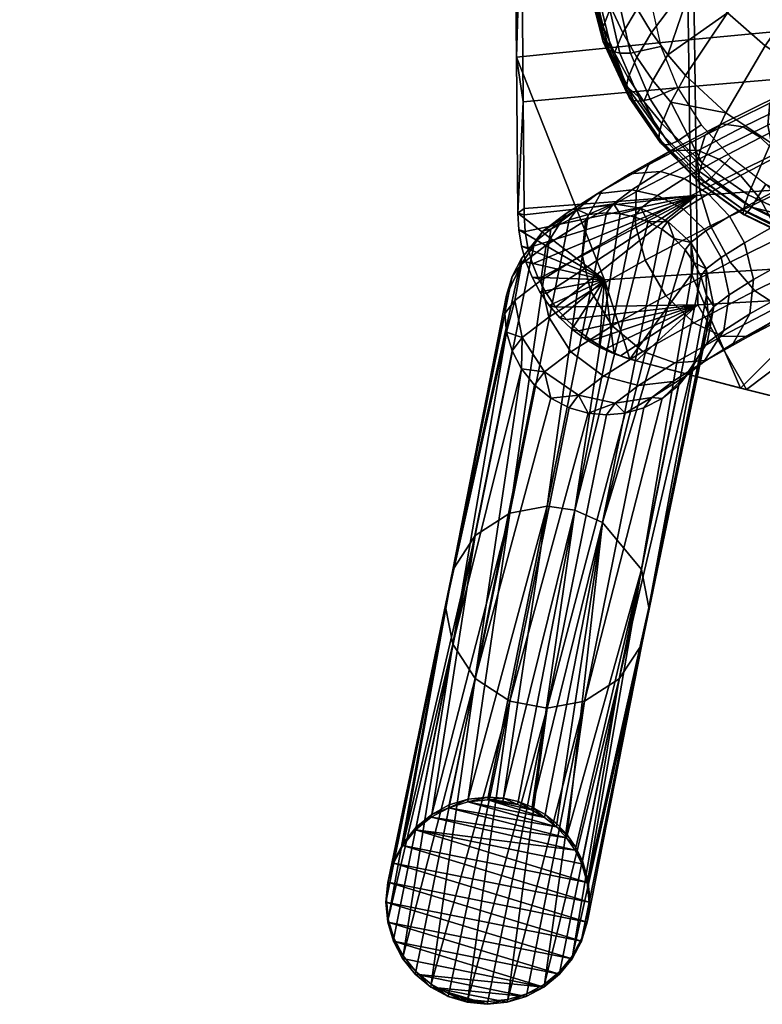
# Model space of a CAD drawing. Header units: millimetres. Extents: x -270 to 270, y -233 to 281.
# Tile 1 of 77: x -262 to -203, y -233 to -156. Entities that reach past the tile are written whole.
import ezdxf

# ---------------------------------------------------------------- set-up
doc = ezdxf.new("R2010")
doc.units = ezdxf.units.MM
doc.header["$MEASUREMENT"] = 0
for name, color, linetype in [('nozky', 250, 'Continuous'), ('podnoz', 251, 'Continuous'), ('ram', 7, 'Continuous'), ('sedak', 22, 'Continuous')]:
    doc.layers.add(name, color=color, linetype=linetype)

msp = doc.modelspace()

# ---------------------------------------------------------------- meshes
at = {"layer": 'nozky'}
mesh = msp.add_polyface(dxfattribs=at)
corners = [(-232.844, -223.427), (-232.957, -224.78, 2), (-232.799, -223.207, 2), (-226.511, -216.889, 2), (-224.936, -216.732, 2), (-226.555, -217.109), (-228.01, -217.349, 2), (-228.054, -217.568), (-229.39, -218.091, 2), (-224.98, -216.952), (-223.75, -216.821, 2), (-223.795, -217.041), (-229.434, -218.311), (-231.608, -220.324, 2), (-230.609, -219.099, 2), (-230.654, -219.319), (-231.652, -220.544), (-232.344, -221.708, 2), (-232.389, -221.928), (-218.1, -220.907), (-217.533, -221.755, 2), (-217.577, -221.975), (-218.727, -219.713, 2), (-218.056, -220.687, 2), (-218.771, -219.933), (-219.533, -218.848, 2), (-219.577, -219.068), (-217.098, -223.24, 2), (-216.953, -224.78, 2), (-217.143, -223.46), (-222.597, -217.084, 2), (-221.495, -217.515, 2), (-221.539, -217.735), (-222.641, -217.304), (-220.464, -218.108, 2), (-220.508, -218.328), (-231.652, -220.544), (-216.998, -225), (-232.389, -221.928), (-230.654, -219.319), (-217.143, -223.46), (-219.577, -219.068), (-228.054, -217.568), (-226.555, -217.109), (-218.771, -219.933), (-229.434, -218.311), (-218.1, -220.907), (-224.98, -216.952), (-220.508, -218.328), (-222.641, -217.304), (-221.539, -217.735), (-217.577, -221.975), (-217.156, -226.573), (-223.795, -217.041), (-260.634, 231.878), (-260.535, 231.398, 2), (-261.811, 231.293, 2)]
mesh.append_faces([[corners[k] for k in face] for face in [(0, 1, 2, 2), (3, 4, 5, 5), (6, 3, 7, 7), (8, 6, 7, 7), (9, 10, 11, 11), (4, 10, 9, 9), (5, 4, 9, 9), (5, 7, 3, 3), (7, 12, 8, 8), (13, 14, 15, 15), (16, 17, 13, 13), (17, 18, 2, 2), (14, 12, 15, 15), (17, 16, 18, 18), (2, 18, 0, 0), (16, 13, 15, 15), (8, 12, 14, 14), (19, 20, 21, 21), (22, 23, 24, 24), (25, 22, 26, 26), (19, 23, 20, 20), (27, 21, 20, 20), (27, 28, 29, 29), (29, 21, 27, 27), (30, 31, 32, 32), (33, 11, 10, 10), (30, 33, 10, 10), (33, 30, 32, 32), (23, 19, 24, 24), (24, 26, 22, 22), (26, 34, 25, 25), (34, 26, 35, 35), (31, 34, 35, 35), (35, 32, 31, 31), (36, 37, 38, 38), (36, 39, 40, 40), (41, 42, 43, 43), (42, 44, 45, 45), (39, 45, 46, 46), (43, 47, 48, 48), (47, 49, 50, 50), (50, 48, 47, 47), (43, 48, 41, 41), (44, 46, 45, 45), (51, 39, 46, 46), (42, 41, 44, 44), (39, 51, 40, 40), (37, 52, 38, 38), (36, 40, 37, 37), (49, 47, 53, 53), (54, 55, 56, 56)]])
mesh = msp.add_polyface(dxfattribs=at)
corners = [(-229.465, -231.69), (-228.088, -232.432), (-229.42, -231.47, 2), (-230.682, -230.681), (-230.637, -230.461, 2), (-231.676, -229.454), (-228.043, -232.213, 2), (-226.592, -232.891), (-226.547, -232.671, 2), (-231.631, -229.234, 2), (-232.852, -226.571), (-232.404, -228.07), (-232.359, -227.85, 2), (-232.807, -226.352, 2), (-233.002, -225), (-232.957, -224.78, 2), (-232.844, -223.427), (-216.998, -225), (-216.953, -224.78, 2), (-217.111, -226.353, 2), (-217.143, -223.46), (-217.156, -226.573), (-224.975, -232.828, 2), (-223.445, -232.891), (-221.902, -232.212, 2), (-223.4, -232.671, 2), (-225.02, -233.048), (-221.946, -232.432), (-220.566, -231.689), (-220.521, -231.469, 2), (-218.348, -229.456), (-218.303, -229.236, 2), (-219.302, -230.461, 2), (-217.566, -227.852, 2), (-217.611, -228.072), (-219.346, -230.681), (-217.611, -228.072), (-233.002, -225), (-232.844, -223.427), (-232.389, -221.928), (-217.156, -226.573), (-231.676, -229.454), (-232.404, -228.07), (-220.566, -231.689), (-230.682, -230.681), (-232.852, -226.571), (-219.346, -230.681), (-223.445, -232.891), (-225.02, -233.048), (-229.465, -231.69), (-226.592, -232.891), (-228.088, -232.432), (-221.946, -232.432), (-218.348, -229.456)]
mesh.append_faces([[corners[k] for k in face] for face in [(0, 1, 2, 2), (3, 0, 4, 4), (5, 3, 4, 4), (6, 7, 8, 8), (1, 7, 6, 6), (2, 1, 6, 6), (2, 4, 0, 0), (4, 9, 5, 5), (10, 11, 12, 12), (13, 14, 10, 10), (14, 15, 16, 16), (11, 9, 12, 12), (14, 13, 15, 15), (13, 10, 12, 12), (5, 9, 11, 11), (17, 18, 19, 19), (18, 17, 20, 20), (19, 21, 17, 17), (7, 22, 8, 8), (23, 24, 25, 25), (26, 25, 22, 22), (26, 22, 7, 7), (25, 26, 23, 23), (23, 27, 24, 24), (27, 28, 24, 24), (28, 29, 24, 24), (30, 31, 32, 32), (21, 19, 33, 33), (34, 33, 31, 31), (28, 35, 29, 29), (35, 32, 29, 29), (32, 35, 30, 30), (30, 34, 31, 31), (34, 21, 33, 33), (36, 37, 38, 38), (38, 39, 40, 40), (41, 42, 43, 43), (44, 41, 43, 43), (45, 46, 42, 42), (47, 48, 49, 49), (50, 51, 48, 48), (49, 48, 51, 51), (44, 52, 49, 49), (37, 53, 45, 45), (43, 52, 44, 44), (52, 47, 49, 49), (43, 42, 46, 46), (36, 38, 40, 40), (45, 53, 46, 46), (36, 53, 37, 37)]])
at = {"layer": 'podnoz'}
mesh = msp.add_polyface(dxfattribs=at)
corners = [(-202.036, -166.194, 437.558), (-200.647, -168.097, 436.882), (-203.553, -169.616, 434.599), (-205.087, -167.788, 435.161), (-203.513, -164.781, 438.769), (-206.789, -166.494, 436.195), (-204.883, -163.961, 440.292), (-208.429, -165.814, 437.506), (-198.517, -164.46, 439.263), (-197.295, -166.446, 438.506), (-199.731, -162.919, 440.602), (-200.793, -161.946, 442.274), (-201.986, -161.461, 444.981), (-206.56, -163.714, 442.765), (-202.779, -162.091, 448.064), (-207.882, -164.604, 445.591), (-202.928, -163.816, 450.808), (-208.48, -166.551, 448.117), (-202.468, -166.137, 452.648), (-208.302, -169.011, 449.821), (-193.685, -164.757, 439.355), (-192.676, -166.951, 439.286), (-196.234, -168.615, 438.449), (-194.727, -162.687, 440.155), (-195.659, -161.014, 441.559), (-196.387, -159.885, 443.31), (-197.061, -159.158, 446.139), (-197.285, -159.521, 449.356), (-196.947, -161.019, 452.215), (-196.185, -163.199, 454.126), (-195.098, -165.831, 455.062), (-201.5, -168.826, 453.556), (-190.036, -163.132, 439.402), (-189.561, -164.252, 439.275), (-189.079, -165.35, 439.332), (-190.486, -162.029, 439.715), (-190.895, -160.981, 440.204), (-191.544, -159.182, 441.612), (-191.25, -160.023, 440.846), (-191.934, -157.902, 443.367), (-191.771, -158.473, 442.464), (-191.732, -157.048, 449.427), (-191.975, -156.841, 447.81), (-189.835, -160.371, 454.207), (-190.382, -159.292, 453.385), (-190.904, -158.328, 452.291), (-191.366, -157.557, 450.951), (-192.084, -156.941, 446.203), (-192.063, -157.314, 444.699), (-189.256, -161.577, 454.796), (-193.73, -168.765, 454.826), (-187.355, -165.925, 454.907), (-187.979, -164.427, 455.192), (-188.626, -162.949, 455.144), (-188.436, -166.755, 439.679), (-191.562, -169.644, 440.23), (-186.793, -167.35, 454.297), (-187.843, -167.988, 440.278), (-139.672, -88.413, 438.841), (-142.862, -91.305, 439.131), (-142.862, -91.007, 442.116), (-139.672, -88.115, 441.826), (-145.338, -94.823, 439.482), (-145.338, -94.524, 442.467), (-146.949, -98.696, 439.87), (-146.949, -98.397, 442.855), (-145.338, -94.823, 439.482), (-127.699, -84.698, 438.47), (-146.949, -98.696, 439.87)]
mesh.append_faces([[corners[k] for k in face] for face in [(0, 1, 2, 3), (4, 0, 3, 5), (6, 4, 5, 7), (8, 9, 1, 0), (10, 8, 0, 4), (11, 10, 4, 6), (12, 11, 6, 13), (14, 12, 13, 15), (16, 14, 15, 17), (18, 16, 17, 19), (20, 21, 22, 9), (23, 20, 9, 8), (24, 23, 8, 10), (25, 24, 10, 11), (26, 25, 11, 12), (27, 26, 12, 14), (28, 27, 14, 16), (29, 28, 16, 18), (30, 29, 18, 31), (20, 32, 33, 21), (34, 21, 33, 33), (20, 35, 32, 32), (23, 36, 35, 20), (24, 37, 38, 23), (25, 39, 40, 24), (27, 41, 42, 26), (29, 43, 44, 28), (28, 45, 46, 27), (26, 47, 48, 25), (23, 38, 36, 36), (25, 48, 39, 39), (24, 40, 37, 37), (26, 42, 47, 47), (28, 44, 45, 45), (27, 46, 41, 41), (49, 43, 29, 29), (50, 51, 52, 30), (30, 53, 49, 29), (30, 52, 53, 53), (21, 34, 54, 55), (56, 51, 50, 50), (55, 54, 57, 57), (58, 59, 60, 61), (59, 62, 63, 60), (62, 64, 65, 63), (66, 67, 68, 68)]])
mesh = msp.add_polyface(dxfattribs=at)
corners = [(-207.83, -172.147, 428.292), (-206.617, -174.235, 428.381), (-207.78, -175.125, 424.641), (-209.009, -173.05, 424.498), (-209.577, -170.445, 428.539), (-210.815, -171.394, 424.555), (-211.613, -169.348, 429.081), (-212.943, -170.367, 424.802), (-213.648, -168.902, 429.81), (-215.087, -170.005, 425.179), (-216.357, -169.238, 431.047), (-217.967, -170.471, 425.87), (-218.812, -170.767, 432.519), (-220.607, -172.142, 426.743), (-220.375, -173.258, 433.891), (-222.328, -174.754, 427.606), (-205.968, -170.976, 431.723), (-204.783, -173.081, 431.763), (-207.623, -169.217, 432.141), (-209.514, -168.028, 432.951), (-211.376, -167.474, 433.996), (-213.818, -167.642, 435.727), (-215.979, -168.986, 437.74), (-217.292, -171.319, 439.573), (-217.561, -174.021, 440.844), (-220.801, -176.058, 434.873), (-206.789, -166.494, 436.195), (-205.087, -167.788, 435.161), (-208.429, -165.814, 437.506), (-210.523, -165.786, 439.651), (-212.304, -166.915, 442.118), (-213.292, -169.066, 444.337), (-213.357, -171.654, 445.849), (-212.6, -174.448, 446.627), (-216.883, -176.861, 441.525), (-206.56, -163.714, 442.765), (-204.883, -163.961, 440.292), (-207.882, -164.604, 445.591), (-208.48, -166.551, 448.117), (-208.302, -169.011, 449.821), (-207.446, -171.755, 450.674), (-205.896, -174.6, 450.503), (-210.973, -177.254, 446.516), (-208.754, -174.638, 420.666), (-209.456, -173.641, 420.572), (-210.31, -172.756, 420.494), (-211.285, -172.015, 420.434), (-212.344, -171.438, 420.394), (-213.447, -171.034, 420.375), (-214.555, -170.802, 420.374), (-215.633, -170.727, 420.389), (-217.088, -170.856, 420.436), (-218.576, -171.278, 420.515), (-220.01, -172.012, 420.628), (-221.288, -173.042, 420.77), (-222.327, -174.311, 420.932)]
mesh.append_faces([[corners[k] for k in face] for face in [(0, 1, 2, 3), (4, 0, 3, 5), (6, 4, 5, 7), (8, 6, 7, 9), (10, 8, 9, 11), (12, 10, 11, 13), (14, 12, 13, 15), (16, 17, 1, 0), (18, 16, 0, 4), (19, 18, 4, 6), (20, 19, 6, 8), (21, 20, 8, 10), (22, 21, 10, 12), (23, 22, 12, 14), (24, 23, 14, 25), (26, 27, 18, 19), (28, 26, 19, 20), (29, 28, 20, 21), (30, 29, 21, 22), (31, 30, 22, 23), (32, 31, 23, 24), (33, 32, 24, 34), (35, 36, 28, 29), (37, 35, 29, 30), (38, 37, 30, 31), (39, 38, 31, 32), (40, 39, 32, 33), (41, 40, 33, 42), (3, 43, 44, 44), (5, 45, 46, 46), (5, 46, 47, 47), (45, 3, 44, 44), (7, 48, 49, 49), (9, 49, 50, 50), (11, 51, 52, 52), (13, 53, 54, 54), (53, 11, 52, 52), (51, 9, 50, 50), (48, 7, 47, 47), (3, 45, 5, 5), (5, 47, 7, 7), (9, 51, 11, 11), (11, 53, 13, 13), (7, 49, 9, 9), (13, 54, 55, 15), (2, 43, 3, 3)]])
mesh = msp.add_polyface(dxfattribs=at)
corners = [(-204.348, -178.684, 433.723), (-205.66, -181.017, 435.556), (-207.965, -182.465, 431.31), (-206.402, -179.975, 429.938), (-204.08, -175.982, 432.452), (-205.977, -177.174, 428.955), (-204.783, -173.081, 431.763), (-206.617, -174.235, 428.381), (-203.553, -169.616, 434.599), (-202.402, -171.74, 434.598), (-205.968, -170.976, 431.723), (-205.087, -167.788, 435.161), (-207.623, -169.217, 432.141), (-202.672, -179.334, 439.115), (-204.453, -180.463, 441.581), (-207.822, -182.361, 437.569), (-201.684, -177.183, 436.895), (-201.618, -174.595, 435.383), (-200.647, -168.097, 436.882), (-199.539, -170.243, 436.848), (-202.076, -178.098, 447.239), (-203.949, -176.859, 449.224), (-208.773, -179.38, 445.434), (-206.547, -180.435, 443.726), (-200.399, -178.344, 444.766), (-199.077, -177.455, 441.939), (-198.479, -175.508, 439.413), (-198.657, -173.048, 437.709), (-197.295, -166.446, 438.506), (-196.234, -168.615, 438.449), (-201.5, -168.826, 453.556), (-202.468, -166.137, 452.648), (-208.302, -169.011, 449.821), (-207.446, -171.755, 450.674), (-200.039, -171.715, 453.342), (-205.896, -174.6, 450.503), (-198.383, -174.116, 451.922), (-196.916, -175.556, 449.739), (-195.723, -176.041, 447.032), (-194.929, -175.411, 443.95), (-194.781, -173.686, 441.205), (-195.24, -171.365, 439.365), (-193.73, -168.765, 454.826), (-195.098, -165.831, 455.062), (-192.387, -171.313, 453.332), (-191.359, -172.958, 451.046), (-190.686, -173.685, 448.217), (-190.461, -173.322, 445), (-190.799, -171.824, 442.142), (-191.562, -169.644, 440.23), (-192.676, -166.951, 439.286), (-186.328, -168.614, 453.409), (-186.793, -167.35, 454.297), (-185.744, -170.457, 451.117), (-185.977, -169.659, 452.32), (-185.614, -171.045, 449.785), (-186.773, -170.031, 442.193), (-186.312, -170.802, 443.533), (-187.843, -167.988, 440.278), (-187.297, -169.066, 441.099), (-185.946, -171.311, 445.058), (-185.703, -171.517, 446.675), (-185.595, -171.418, 448.282)]
mesh.append_faces([[corners[k] for k in face] for face in [(0, 1, 2, 3), (4, 0, 3, 5), (6, 4, 5, 7), (8, 9, 6, 10), (11, 8, 10, 12), (13, 14, 15, 1), (16, 13, 1, 0), (17, 16, 0, 4), (9, 17, 4, 6), (18, 19, 9, 8), (20, 21, 22, 23), (24, 20, 23, 14), (25, 24, 14, 13), (26, 25, 13, 16), (27, 26, 16, 17), (19, 27, 17, 9), (28, 29, 19, 18), (30, 31, 32, 33), (34, 30, 33, 35), (36, 34, 35, 21), (37, 36, 21, 20), (38, 37, 20, 24), (39, 38, 24, 25), (40, 39, 25, 26), (41, 40, 26, 27), (29, 41, 27, 19), (42, 43, 30, 34), (44, 42, 34, 36), (45, 44, 36, 37), (46, 45, 37, 38), (47, 46, 38, 39), (48, 47, 39, 40), (49, 48, 40, 41), (50, 49, 41, 29), (44, 51, 52, 42), (45, 53, 54, 44), (46, 55, 53, 45), (48, 56, 57, 47), (49, 58, 59, 48), (47, 60, 61, 46), (44, 54, 51, 51), (46, 61, 62, 62), (46, 62, 55, 55), (47, 57, 60, 60), (48, 59, 56, 56)]])
mesh = msp.add_polyface(dxfattribs=at)
corners = [(-223.248, -194.377, 210.438), (-218.576, -171.278, 420.515), (-217.088, -170.856, 420.436), (-220.305, -193.826, 210.312), (-215.633, -170.727, 420.389), (-214.555, -170.802, 420.374), (-218.119, -194.134, 210.297), (-212.344, -171.438, 420.394), (-211.285, -172.015, 420.434), (-215.956, -195.114, 210.357), (-210.31, -172.756, 420.494), (-209.456, -173.641, 420.572), (-213.447, -171.034, 420.375), (-220.01, -172.012, 420.628), (-208.221, -175.708, 420.772), (-212.893, -198.808, 210.695), (-208.754, -174.638, 420.666), (-222.327, -174.311, 420.932), (-227.74, -198.833, 211.028), (-223.069, -175.734, 421.105), (-223.497, -177.213, 421.277), (-220.801, -176.058, 434.873), (-220.375, -173.258, 433.891), (-222.328, -174.754, 427.606), (-222.853, -177.63, 428.27), (-220.185, -178.936, 435.44), (-222.275, -180.539, 428.71), (-218.446, -181.676, 435.495), (-220.507, -183.254, 428.865), (-206.402, -179.975, 429.938), (-207.965, -182.465, 431.31), (-209.424, -183.583, 426.615), (-207.703, -180.971, 425.752), (-205.977, -177.174, 428.955), (-207.179, -178.095, 425.088), (-206.617, -174.235, 428.381), (-207.78, -175.125, 424.641), (-216.883, -176.861, 441.525), (-217.561, -174.021, 440.844), (-215.193, -179.631, 441.49), (-212.784, -181.64, 440.658), (-215.876, -183.583, 434.961), (-210.264, -182.529, 439.299), (-213.129, -184.33, 434.019), (-207.822, -182.361, 437.569), (-210.42, -183.994, 432.782), (-205.66, -181.017, 435.556), (-210.973, -177.254, 446.516), (-212.6, -174.448, 446.627), (-208.773, -179.38, 445.434), (-206.547, -180.435, 443.726), (-204.453, -180.463, 441.581), (-203.949, -176.859, 449.224), (-205.896, -174.6, 450.503), (-223.631, -178.659, 421.439), (-223.497, -180.107, 421.596), (-223.069, -181.588, 421.749), (-222.327, -183.014, 421.889), (-221.288, -184.288, 422.006), (-208.938, -183.046, 421.595), (-208.196, -181.624, 421.422), (-207.768, -180.145, 421.25), (-207.635, -178.698, 421.088), (-207.773, -177.22, 420.928)]
mesh.append_faces([[corners[k] for k in face] for face in [(0, 1, 2, 3), (3, 4, 5, 6), (6, 7, 8, 9), (10, 9, 8, 8), (11, 9, 10, 10), (6, 5, 12, 12), (12, 7, 6, 6), (4, 3, 2, 2), (0, 13, 1, 1), (14, 15, 16, 16), (17, 18, 19, 19), (19, 18, 20, 20), (21, 22, 23, 24), (25, 21, 24, 26), (27, 25, 26, 28), (29, 30, 31, 32), (33, 29, 32, 34), (35, 33, 34, 36), (37, 38, 21, 25), (39, 37, 25, 27), (40, 39, 27, 41), (42, 40, 41, 43), (44, 42, 43, 45), (46, 44, 45, 30), (47, 48, 37, 39), (49, 47, 39, 40), (50, 49, 40, 42), (51, 50, 42, 44), (52, 53, 47, 49), (36, 14, 16, 16), (23, 17, 19, 19), (23, 19, 20, 20), (23, 20, 54, 24), (55, 24, 54, 54), (26, 55, 56, 56), (26, 56, 57, 57), (58, 28, 57, 57), (26, 57, 28, 28), (31, 59, 60, 32), (34, 61, 62, 62), (34, 62, 63, 63), (34, 63, 36, 36), (36, 63, 14, 14), (32, 60, 61, 34), (26, 24, 55, 55)]])
mesh = msp.add_polyface(dxfattribs=at)
corners = [(-215.956, -195.114, 210.357), (-209.456, -173.641, 420.572), (-208.754, -174.638, 420.666), (-212.893, -198.808, 210.695), (-221.495, -217.515, 2), (-218.119, -194.134, 210.297), (-223.75, -216.821, 2), (-220.305, -193.826, 210.312), (-226.511, -216.889, 2), (-223.248, -194.377, 210.438), (-225.959, -196.142, 210.693), (-221.288, -173.042, 420.77), (-220.01, -172.012, 420.628), (-229.39, -218.091, 2), (-231.608, -220.324, 2), (-227.74, -198.833, 211.028), (-228.303, -201.759, 211.362), (-223.631, -178.659, 421.439), (-223.497, -177.213, 421.277), (-222.327, -174.311, 420.932), (-223.497, -180.107, 421.596), (-227.74, -204.688, 211.672), (-222.327, -183.014, 421.889), (-223.069, -181.588, 421.749), (-225.959, -207.388, 211.929), (-221.288, -184.288, 422.006), (-223.248, -209.165, 212.064), (-218.576, -186.065, 422.141), (-220.01, -185.324, 422.092), (-217.088, -186.494, 422.155), (-220.305, -209.73, 212.061), (-215.633, -186.631, 422.138), (-217.359, -209.179, 211.935), (-212.688, -186.079, 422.012), (-214.178, -186.501, 422.091), (-214.648, -207.415, 211.681), (-209.977, -184.315, 421.758), (-211.256, -185.345, 421.899), (-212.307, -201.798, 211.011), (-207.635, -178.698, 421.088), (-207.768, -180.145, 421.25), (-212.867, -204.723, 211.345), (-208.221, -175.708, 420.772), (-207.773, -177.22, 420.928), (-208.196, -181.624, 421.422), (-208.938, -183.046, 421.595), (-215.876, -183.583, 434.961), (-218.446, -181.676, 435.495), (-220.507, -183.254, 428.865), (-217.834, -185.083, 428.659), (-213.129, -184.33, 434.019), (-214.944, -185.72, 428.179), (-210.42, -183.994, 432.782), (-212.064, -185.254, 427.488), (-207.965, -182.465, 431.31), (-209.424, -183.583, 426.615)]
mesh.append_faces([[corners[k] for k in face] for face in [(0, 1, 2, 3), (0, 4, 5, 5), (5, 6, 7, 7), (7, 8, 9, 9), (10, 11, 12, 9), (9, 13, 10, 10), (10, 14, 15, 15), (16, 17, 18, 15), (15, 19, 11, 10), (17, 16, 20, 20), (16, 21, 20, 20), (21, 22, 23, 23), (24, 22, 21, 21), (21, 23, 20, 20), (25, 22, 24, 24), (26, 27, 28, 24), (26, 29, 27, 27), (28, 25, 24, 24), (30, 31, 29, 26), (32, 33, 34, 30), (35, 36, 37, 32), (38, 39, 40, 41), (3, 42, 43, 38), (41, 44, 45, 35), (30, 34, 31, 31), (32, 37, 33, 33), (41, 40, 44, 44), (38, 43, 39, 39), (35, 45, 36, 36), (46, 47, 48, 49), (50, 46, 49, 51), (52, 50, 51, 53), (54, 52, 53, 55), (48, 25, 28, 28), (49, 28, 27, 27), (51, 29, 31, 31), (51, 31, 34, 34), (53, 33, 37, 37), (55, 36, 45, 45), (36, 55, 37, 37), (33, 53, 34, 34), (29, 49, 27, 27), (28, 49, 48, 48), (29, 51, 49, 49), (51, 34, 53, 53), (53, 37, 55, 55)]])
mesh = msp.add_polyface(dxfattribs=at)
corners = [(-212.893, -198.808, 210.695), (-217.533, -221.755, 2), (-218.056, -220.687, 2), (-215.956, -195.114, 210.357), (-218.727, -219.713, 2), (-219.533, -218.848, 2), (-231.608, -220.324, 2), (-232.344, -221.708, 2), (-227.74, -198.833, 211.028), (-223.248, -194.377, 210.438), (-228.01, -217.349, 2), (-229.39, -218.091, 2), (-225.959, -196.142, 210.693), (-230.609, -219.099, 2), (-226.511, -216.889, 2), (-220.464, -218.108, 2), (-221.495, -217.515, 2), (-218.119, -194.134, 210.297), (-222.597, -217.084, 2), (-223.75, -216.821, 2), (-224.936, -216.732, 2), (-220.305, -193.826, 210.312), (-228.043, -232.213, 2), (-223.248, -209.165, 212.064), (-229.42, -231.47, 2), (-230.637, -230.461, 2), (-225.959, -207.388, 211.929), (-226.547, -232.671, 2), (-231.631, -229.234, 2), (-220.305, -209.73, 212.061), (-224.975, -232.828, 2), (-223.4, -232.671, 2), (-221.902, -232.212, 2), (-217.359, -209.179, 211.935), (-220.521, -231.469, 2), (-214.648, -207.415, 211.681), (-219.302, -230.461, 2), (-232.359, -227.85, 2), (-227.74, -204.688, 211.672), (-228.303, -201.759, 211.362), (-232.957, -224.78, 2), (-232.807, -226.352, 2), (-232.799, -223.207, 2), (-218.303, -229.236, 2), (-217.566, -227.852, 2), (-212.867, -204.723, 211.345), (-217.111, -226.353, 2), (-216.953, -224.78, 2), (-217.098, -223.24, 2), (-212.307, -201.798, 211.011)]
mesh.append_faces([[corners[k] for k in face] for face in [(0, 1, 2, 2), (3, 4, 5, 5), (4, 0, 2, 2), (6, 7, 8, 8), (9, 10, 11, 11), (12, 11, 13, 13), (12, 13, 6, 6), (10, 9, 14, 14), (3, 15, 16, 16), (17, 16, 18, 18), (3, 5, 15, 15), (3, 0, 4, 4), (19, 20, 21, 21), (18, 19, 17, 17), (21, 20, 14, 14), (22, 23, 24, 24), (25, 24, 26, 26), (23, 22, 27, 27), (25, 26, 28, 28), (29, 30, 31, 31), (30, 29, 27, 27), (31, 32, 33, 33), (33, 32, 34, 34), (35, 34, 36, 36), (37, 28, 38, 38), (39, 40, 41, 41), (39, 8, 42, 42), (7, 42, 8, 8), (40, 39, 42, 42), (43, 35, 36, 36), (44, 45, 43, 43), (45, 44, 46, 46), (47, 48, 49, 49), (48, 1, 0, 0), (49, 46, 47, 47), (39, 41, 38, 38), (37, 38, 41, 41), (24, 23, 26, 26), (31, 33, 29, 29), (34, 35, 33, 33), (46, 49, 45, 45), (48, 0, 49, 49), (43, 45, 35, 35), (27, 29, 23, 23), (28, 26, 38, 38)]])
at = {"layer": 'ram'}
mesh = msp.add_polyface(dxfattribs=at)
corners = [(-222.625, -170.75, 465.914), (-222.123, -170.884, 474.103), (-222.126, -170.377, 474.111), (-222.545, -172.052, 465.884), (-222.044, -172.187, 474.068), (-222.327, -173.337, 465.828), (-221.826, -173.473, 474.006), (-221.972, -174.59, 465.745), (-221.471, -174.727, 473.916), (-221.484, -175.796, 465.636), (-220.982, -175.932, 473.8), (-220.871, -176.939, 465.505), (-220.369, -177.076, 473.66), (-222.191, -161.979, 474.072), (-222.727, -158.456, 465.748), (-222.799, -94.863, 472.335), (-223.234, -104.413, 464.043), (-222.643, -111.627, 472.842), (-222.336, -145.185, 473.75), (-222.488, -128.406, 473.323), (-222.891, -140.436, 465.263), (-195.906, -136.958, 461.689), (-209.445, -138.649, 463.421), (-209.986, -101.767, 461.561), (-196.601, -99.263, 459.227), (-182.278, -135.367, 460.071), (-183.087, -96.906, 457.045), (-168.568, -133.878, 458.565), (-169.455, -94.7, 455.014), (-195.565, -155.822, 462.671), (-209.183, -157.102, 464.161), (-181.88, -154.617, 461.278), (-168.131, -153.49, 459.983), (-195.252, -174.713, 462.94), (-208.949, -175.562, 464.289), (-181.507, -173.915, 461.681), (-167.717, -173.168, 460.512), (-222.891, -140.436, 465.263), (-223.234, -104.413, 464.043), (-222.727, -158.456, 465.748), (-215.787, -176.005, 464.997), (-222.625, -170.75, 465.914), (-213.803, -182.239, 464.261), (-195.982, -106.87, 468.543), (-196.299, -89.369, 467.538), (-209.621, -92.04, 469.863), (-209.375, -109.182, 470.627), (-195.666, -124.436, 469.539), (-209.131, -126.366, 471.372), (-182.104, -122.62, 467.823), (-182.471, -104.693, 466.594), (-168.447, -120.921, 466.228), (-168.851, -102.658, 464.782), (-195.354, -142.009, 470.448), (-208.889, -143.553, 472.048), (-181.738, -140.556, 468.951), (-168.046, -139.197, 467.561), (-195.047, -159.595, 471.139), (-208.653, -160.754, 472.559), (-181.377, -158.504, 469.811), (-167.649, -157.484, 468.578), (-194.9, -168.401, 471.289), (-208.543, -169.361, 472.655), (-181.203, -167.496, 470.012), (-167.457, -166.651, 468.827), (-194.776, -177.202, 470.995), (-208.456, -177.959, 472.314), (-181.051, -176.489, 469.763), (-167.283, -175.822, 468.619), (-222.643, -111.627, 472.842), (-222.799, -94.863, 472.335), (-222.336, -145.185, 473.75), (-222.488, -128.406, 473.323), (-222.191, -161.979, 474.072), (-222.126, -170.377, 474.111), (-220.871, -176.939, 465.505), (-221.484, -175.796, 465.636), (-221.972, -174.59, 465.745), (-222.327, -173.337, 465.828), (-222.545, -172.052, 465.884), (-220.138, -178.008, 465.353), (-219.636, -178.145, 473.499), (-220.982, -175.932, 473.8), (-220.369, -177.076, 473.66), (-221.471, -174.727, 473.916), (-221.826, -173.473, 474.006), (-222.123, -170.884, 474.103), (-222.044, -172.187, 474.068)]
mesh.append_faces([[corners[k] for k in face] for face in [(0, 1, 2, 2), (3, 4, 1, 0), (5, 6, 4, 3), (7, 8, 6, 5), (9, 10, 8, 7), (11, 12, 10, 9), (0, 13, 14, 14), (13, 0, 2, 2), (15, 16, 17, 17), (18, 19, 20, 20), (16, 19, 17, 17), (13, 18, 14, 14), (20, 19, 16, 16), (14, 18, 20, 20), (21, 22, 23, 24), (25, 21, 24, 26), (27, 25, 26, 28), (29, 30, 22, 21), (31, 29, 21, 25), (32, 31, 25, 27), (33, 34, 30, 29), (35, 33, 29, 31), (36, 35, 31, 32), (37, 38, 23, 22), (39, 40, 41, 41), (39, 37, 22, 30), (30, 34, 40, 39), (34, 42, 40, 40), (43, 44, 45, 46), (47, 43, 46, 48), (49, 50, 43, 47), (51, 52, 50, 49), (53, 47, 48, 54), (55, 49, 47, 53), (56, 51, 49, 55), (57, 53, 54, 58), (59, 55, 53, 57), (60, 56, 55, 59), (61, 57, 58, 62), (63, 59, 57, 61), (64, 60, 59, 63), (65, 61, 62, 66), (67, 63, 61, 65), (68, 64, 63, 67), (69, 46, 45, 70), (71, 54, 48, 72), (73, 58, 54, 71), (74, 62, 58, 73), (72, 48, 46, 69), (40, 75, 76, 76), (40, 76, 77, 77), (78, 79, 40, 40), (79, 41, 40, 40), (78, 40, 77, 77), (80, 75, 40, 40), (66, 62, 81, 81), (62, 82, 83, 83), (82, 62, 84, 84), (85, 84, 62, 62), (62, 86, 87, 87), (74, 86, 62, 62), (62, 87, 85, 85), (83, 81, 62, 62)]])
mesh = msp.add_polyface(dxfattribs=at)
corners = [(-164.415, -193.776, 465.296), (-169.897, -192.656, 458.003), (-164.773, -193.704, 457.265), (-169.527, -192.733, 466.036), (-176.526, -191.249, 458.959), (-183.143, -189.787, 459.912), (-176.139, -191.333, 466.996), (-182.739, -189.878, 467.955), (-189.327, -188.367, 468.912), (-196.341, -186.695, 461.802), (-189.747, -188.269, 460.86), (-195.903, -186.801, 469.865), (-205.084, -184.516, 463.04), (-204.613, -184.637, 471.12), (-213.299, -182.373, 472.362), (-213.803, -182.239, 464.261), (-220.138, -178.008, 465.353), (-219.636, -178.145, 473.499), (-220.369, -177.076, 473.66), (-220.871, -176.939, 465.505), (-219.295, -178.99, 465.185), (-218.793, -179.126, 473.322), (-218.352, -179.873, 465.005), (-217.85, -180.009, 473.133), (-217.318, -180.647, 464.817), (-216.816, -180.784, 472.937), (-216.207, -181.305, 464.627), (-215.705, -181.44, 472.739), (-215.031, -181.837, 464.441), (-214.528, -181.972, 472.546), (-181.368, -183.537, 460.913), (-195.146, -184.125, 462.112), (-195.252, -174.713, 462.94), (-181.507, -173.915, 461.681), (-167.553, -182.987, 459.801), (-167.717, -173.168, 460.512), (-208.949, -175.562, 464.289), (-205.084, -184.516, 463.04), (-213.803, -182.239, 464.261), (-196.341, -186.695, 461.802), (-176.526, -191.249, 458.959), (-189.747, -188.269, 460.86), (-183.143, -189.787, 459.912), (-169.897, -192.656, 458.003), (-167.447, -192.597, 457.82), (-164.773, -193.704, 457.265), (-180.938, -185.427, 468.734), (-181.051, -176.489, 469.763), (-194.776, -177.202, 470.995), (-167.148, -184.943, 467.639), (-167.283, -175.822, 468.619), (-208.456, -177.959, 472.314), (-204.613, -184.637, 471.12), (-195.903, -186.801, 469.865), (-189.327, -188.367, 468.912), (-189.946, -185.762, 469.496), (-176.139, -191.333, 466.996), (-169.527, -192.733, 466.036), (-182.739, -189.878, 467.955), (-164.415, -193.776, 465.296), (-213.299, -182.373, 472.362), (-160.01, -193.688, 464.982), (-215.031, -181.837, 464.441), (-215.787, -176.005, 464.997), (-216.207, -181.305, 464.627), (-218.352, -179.873, 465.005), (-217.318, -180.647, 464.817), (-219.295, -178.99, 465.185), (-220.138, -178.008, 465.353), (-214.528, -181.972, 472.546), (-215.705, -181.44, 472.739), (-216.816, -180.784, 472.937), (-218.793, -179.126, 473.322), (-217.85, -180.009, 473.133), (-219.636, -178.145, 473.499)]
mesh.append_faces([[corners[k] for k in face] for face in [(0, 1, 2, 2), (1, 0, 3, 3), (1, 3, 4, 4), (5, 4, 6, 6), (4, 3, 6, 6), (7, 5, 6, 6), (8, 9, 10, 10), (9, 11, 12, 12), (7, 10, 5, 5), (11, 13, 12, 12), (14, 15, 13, 13), (13, 15, 12, 12), (8, 11, 9, 9), (10, 7, 8, 8), (16, 17, 18, 19), (20, 21, 17, 16), (22, 23, 21, 20), (24, 25, 23, 22), (26, 27, 25, 24), (28, 29, 27, 26), (15, 14, 29, 28), (30, 31, 32, 33), (34, 30, 33, 35), (36, 37, 38, 38), (32, 37, 36, 36), (32, 31, 39, 39), (40, 30, 34, 34), (30, 41, 31, 31), (39, 37, 32, 32), (30, 42, 41, 41), (40, 34, 43, 43), (42, 30, 40, 40), (44, 43, 34, 34), (45, 43, 44, 44), (41, 39, 31, 31), (46, 47, 48, 48), (49, 50, 47, 46), (51, 52, 48, 48), (52, 53, 48, 48), (54, 55, 53, 53), (53, 55, 48, 48), (46, 55, 54, 54), (48, 55, 46, 46), (56, 49, 46, 46), (49, 56, 57, 57), (58, 56, 46, 46), (58, 46, 54, 54), (57, 59, 49, 49), (60, 52, 51, 51), (61, 49, 59, 59), (62, 63, 38, 38), (64, 63, 62, 62), (65, 63, 66, 66), (64, 66, 63, 63), (63, 65, 67, 67), (68, 63, 67, 67), (69, 60, 51, 51), (70, 69, 51, 51), (71, 70, 51, 51), (51, 72, 73, 73), (73, 71, 51, 51), (72, 51, 74, 74)]])
at = {"layer": 'sedak'}
mesh = msp.add_polyface(dxfattribs=at)
corners = [(-212.288, -150.752, 472.686), (-214.793, -150.497, 474.355), (-214.801, -147.001, 474.237), (-212.318, -147.265, 472.581), (-212.26, -152.494, 472.734), (-214.769, -152.325, 474.41), (-212.111, -154.229, 472.766), (-214.602, -154.301, 474.448), (-214.953, -150.692, 483.43), (-212.193, -144.918, 486.06), (-215.561, -148.617, 483.436), (-210.711, -148.573, 486.013), (-214.166, -152.709, 483.396), (-213.738, -158.15, 474.449), (-214.581, -158.146, 475.348), (-215.506, -154.137, 475.352), (-211.364, -157.627, 472.774), (-208.657, -151.953, 485.88), (-204.174, -147.019, 487.531), (-206.084, -144.154, 487.641), (-213.209, -154.654, 483.336), (-212.09, -156.511, 483.251), (-213.924, -160.088, 479.872), (-213.245, -158.468, 481.634), (-214.35, -156.54, 481.719), (-214.995, -158.122, 479.956), (-215.283, -154.524, 481.779), (-214.058, -160.738, 478.955), (-213.701, -161.779, 476.621), (-213.857, -161.646, 477.088), (-215.647, -157.685, 477.212), (-215.454, -157.852, 476.741), (-213.499, -161.871, 476.157), (-215.213, -157.986, 476.273), (-212.951, -161.923, 475.243), (-212.202, -161.781, 474.355), (-210.04, -160.844, 472.709), (-206.107, -154.973, 485.668), (-201.88, -149.583, 487.362), (-210.82, -158.267, 483.142), (-209.415, -159.912, 483.009), (-211.293, -163.696, 479.622), (-210.568, -162.002, 481.384), (-211.979, -160.292, 481.522), (-212.685, -161.95, 479.761), (-211.47, -164.356, 478.707), (-211.508, -164.869, 477.782), (-214.039, -161.262, 478.023), (-208.179, -163.781, 472.574), (-210.049, -165.074, 474.169), (-203.152, -157.578, 485.385), (-199.272, -151.81, 487.142), (-206.245, -162.837, 482.673), (-196.423, -153.671, 486.881), (-192.596, -147.63, 487.698), (-194.951, -146.054, 487.884), (-199.883, -159.72, 485.043), (-202.691, -165.214, 482.262), (-193.399, -155.153, 486.592), (-190.106, -148.929, 487.491), (-196.394, -161.374, 484.666), (-194.581, -162.016, 484.471), (-191.836, -155.75, 486.441)]
mesh.append_faces([[corners[k] for k in face] for face in [(0, 1, 2, 3), (4, 5, 1, 0), (6, 7, 5, 4), (8, 9, 10, 10), (11, 8, 12, 12), (9, 8, 11, 11), (13, 14, 15, 7), (16, 13, 7, 6), (17, 18, 19, 11), (20, 11, 12, 12), (17, 20, 21, 21), (11, 20, 17, 17), (22, 23, 24, 25), (24, 20, 12, 26), (23, 21, 20, 24), (25, 27, 22, 22), (28, 29, 30, 31), (32, 28, 31, 33), (34, 32, 33, 14), (35, 34, 14, 13), (36, 35, 13, 16), (37, 38, 18, 17), (39, 17, 21, 21), (37, 39, 40, 40), (17, 39, 37, 37), (41, 42, 43, 44), (44, 43, 23, 22), (43, 39, 21, 23), (42, 40, 39, 43), (27, 44, 22, 22), (45, 44, 27, 27), (46, 45, 27, 47), (48, 49, 35, 36), (50, 51, 38, 37), (52, 50, 37, 40), (42, 52, 40, 40), (53, 54, 55, 51), (56, 53, 51, 50), (57, 56, 50, 52), (58, 59, 54, 53), (60, 58, 53, 56), (61, 62, 58, 60)]])
mesh = msp.add_polyface(dxfattribs=at)
corners = [(-216.451, -149.837, 476.184), (-216.743, -149.618, 476.655), (-216.79, -146.099, 476.533), (-216.485, -146.323, 476.062), (-215.723, -150.213, 475.256), (-215.738, -146.708, 475.135), (-214.793, -150.497, 474.355), (-214.801, -147.001, 474.237), (-217.419, -149.535, 480.005), (-216.968, -148.088, 481.784), (-217.082, -147.057, 481.76), (-217.503, -148.494, 479.978), (-217.42, -150.183, 479.076), (-217.535, -148.256, 479.022), (-217.562, -147.607, 479.952), (-217.259, -150.769, 478.134), (-217.347, -148.85, 478.077), (-216.924, -151.285, 477.185), (-216.989, -149.379, 477.128), (-216.688, -151.515, 476.712), (-216.404, -151.723, 476.241), (-215.69, -152.073, 475.312), (-214.769, -152.325, 474.41), (-217.107, -151.767, 480.039), (-216.599, -150.29, 481.813), (-216.809, -149.206, 481.803), (-217.288, -150.668, 480.026), (-215.561, -148.617, 483.436), (-215.796, -147.567, 483.429), (-217.137, -152.412, 479.113), (-217.003, -152.981, 478.172), (-216.694, -153.465, 477.225), (-216.471, -153.672, 476.752), (-216.199, -153.854, 476.281), (-215.506, -154.137, 475.352), (-214.602, -154.301, 474.448), (-215.889, -156.069, 480.013), (-215.283, -154.524, 481.779), (-216.035, -152.435, 481.811), (-216.596, -153.944, 480.041), (-214.953, -150.692, 483.43), (-214.166, -152.709, 483.396), (-215.973, -156.713, 479.091), (-215.896, -157.256, 478.155), (-215.647, -157.685, 477.212), (-215.454, -157.852, 476.741), (-215.213, -157.986, 476.273), (-214.581, -158.146, 475.348), (-214.995, -158.122, 479.956), (-214.35, -156.54, 481.719), (-214.058, -160.738, 478.955), (-214.039, -161.262, 478.023), (-213.857, -161.646, 477.088)]
mesh.append_faces([[corners[k] for k in face] for face in [(0, 1, 2, 3), (4, 0, 3, 5), (6, 4, 5, 7), (8, 9, 10, 11), (11, 12, 8, 8), (13, 11, 14, 14), (12, 11, 13, 13), (15, 12, 13, 16), (17, 15, 16, 18), (19, 17, 18, 1), (20, 19, 1, 0), (21, 20, 0, 4), (22, 21, 4, 6), (23, 24, 25, 26), (26, 25, 9, 8), (24, 27, 28, 25), (26, 29, 23, 23), (12, 26, 8, 8), (29, 26, 12, 12), (30, 29, 12, 15), (31, 30, 15, 17), (32, 31, 17, 19), (33, 32, 19, 20), (34, 33, 20, 21), (35, 34, 21, 22), (36, 37, 38, 39), (39, 38, 24, 23), (38, 40, 27, 24), (37, 41, 40, 38), (39, 42, 36, 36), (29, 39, 23, 23), (42, 39, 29, 29), (43, 42, 29, 30), (44, 43, 30, 31), (45, 44, 31, 32), (46, 45, 32, 33), (47, 46, 33, 34), (48, 49, 37, 36), (42, 48, 36, 36), (50, 48, 42, 42), (51, 50, 42, 43), (52, 51, 43, 44)]])
mesh = msp.add_polyface(dxfattribs=at)
corners = [(-212.685, -161.95, 479.761), (-211.47, -164.356, 478.707), (-211.293, -163.696, 479.622), (-211.396, -165.217, 476.855), (-211.508, -164.869, 477.782), (-214.039, -161.262, 478.023), (-213.857, -161.646, 477.088), (-211.281, -165.323, 476.394), (-213.701, -161.779, 476.621), (-211.124, -165.38, 475.937), (-213.499, -161.871, 476.157), (-210.68, -165.34, 475.038), (-212.951, -161.923, 475.243), (-210.049, -165.074, 474.169), (-212.202, -161.781, 474.355), (-208.105, -166.799, 479.264), (-210.568, -162.002, 481.384), (-206.245, -162.837, 482.673), (-208.315, -167.469, 478.352), (-208.406, -167.974, 477.433), (-208.366, -168.295, 476.516), (-208.294, -168.38, 476.062), (-208.186, -168.41, 475.613), (-207.854, -168.297, 474.734), (-207.36, -167.932, 473.891), (-205.84, -166.35, 472.369), (-208.179, -163.781, 472.574), (-204.479, -169.308, 478.819), (-202.691, -165.214, 482.262), (-204.714, -169.986, 477.907), (-204.851, -170.486, 476.993), (-204.879, -170.788, 476.087), (-204.851, -170.857, 475.641), (-204.791, -170.867, 475.201), (-204.578, -170.701, 474.345), (-204.231, -170.264, 473.534), (-203.096, -168.472, 472.099), (-200.538, -171.171, 478.323), (-198.867, -167.007, 481.807), (-200.791, -171.851, 477.411), (-200.967, -172.346, 476.501), (-201.059, -172.633, 475.605), (-201.071, -172.691, 475.167), (-201.061, -172.689, 474.736), (-200.966, -172.489, 473.905), (-200.767, -172.007, 473.126), (-200.457, -171.216, 472.413), (-200.029, -170.087, 471.783), (-199.078, -173.359, 474.92), (-199.045, -173.305, 475.355), (-199.092, -173.352, 474.494), (-199.057, -173.141, 473.675), (-199.859, -172.345, 473.019), (-199.596, -171.545, 472.317)]
mesh.append_faces([[corners[k] for k in face] for face in [(0, 1, 2, 2), (3, 4, 5, 6), (7, 3, 6, 8), (9, 7, 8, 10), (11, 9, 10, 12), (13, 11, 12, 14), (15, 16, 2, 2), (17, 16, 15, 15), (18, 15, 2, 1), (19, 18, 1, 4), (20, 19, 4, 3), (21, 20, 3, 7), (22, 21, 7, 9), (23, 22, 9, 11), (24, 23, 11, 13), (25, 24, 13, 26), (27, 28, 17, 15), (29, 27, 15, 18), (30, 29, 18, 19), (31, 30, 19, 20), (32, 31, 20, 21), (33, 32, 21, 22), (34, 33, 22, 23), (35, 34, 23, 24), (36, 35, 24, 25), (37, 38, 28, 27), (39, 37, 27, 29), (40, 39, 29, 30), (41, 40, 30, 31), (42, 41, 31, 32), (43, 42, 32, 33), (44, 43, 33, 34), (45, 44, 34, 35), (46, 36, 47, 47), (35, 46, 45, 45), (36, 46, 35, 35), (48, 49, 41, 42), (50, 48, 42, 43), (51, 50, 43, 44), (52, 44, 45, 45), (53, 52, 45, 46)]])

doc.saveas('drawing.dxf')
